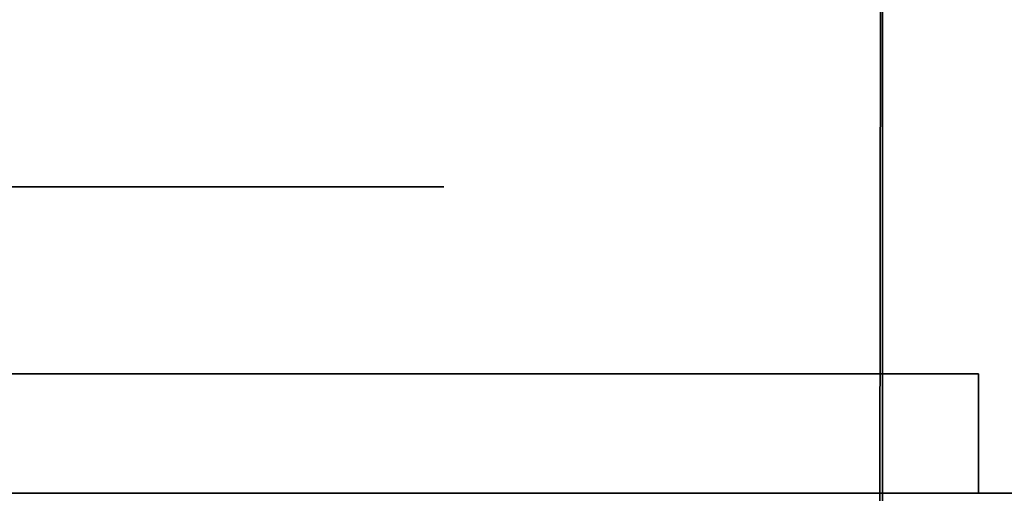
# Model space of a CAD drawing. Extents: x 413.3 to 457.5, y 5047.8 to 5050.
# Tile 154 of 256: x 419.4225 to 419.4752, y 5049.9282 to 5049.9535. Entities that reach past the tile are written whole.
import ezdxf

# ---------------------------------------------------------------- set-up
doc = ezdxf.new("R2010")
doc.units = 0
doc.header["$LTSCALE"] = 150
doc.header["$MEASUREMENT"] = 0
doc.layers.add('3DFACE_BOLT', color=7, linetype='CONTINUOUS')
doc.layers.add('3DFACE_SHAPE', color=7, linetype='CONTINUOUS')

msp = doc.modelspace()

# ---------------------------------------------------------------- linework, layer by layer
at = {"layer": '3DFACE_BOLT', "color": 1}
for points, invisible_edges in [([(419.418464, 5049.944559, -0.135), (419.425152, 5049.944559, -0.146583), (419.418464, 5049.934559, -0.135)], 14), ([(419.418464, 5049.934559, -0.135), (419.425152, 5049.944559, -0.146583), (419.425152, 5049.934559, -0.146583)], 3), ([(419.425152, 5049.944559, -0.123417), (419.418464, 5049.944559, -0.135), (419.425152, 5049.934559, -0.123417)], 14), ([(419.425152, 5049.934559, -0.123417), (419.418464, 5049.944559, -0.135), (419.418464, 5049.934559, -0.135)], 3), ([(419.418464, 5049.944559, -0.135), (419.425152, 5049.944559, -0.123417), (419.425152, 5049.944559, -0.146583)], 2), ([(419.418464, 5049.944559, -0.065), (419.425152, 5049.944559, -0.076583), (419.418464, 5049.934559, -0.065)], 14), ([(419.418464, 5049.934559, -0.065), (419.425152, 5049.944559, -0.076583), (419.425152, 5049.934559, -0.076583)], 3), ([(419.425152, 5049.944559, -0.053417), (419.418464, 5049.944559, -0.065), (419.425152, 5049.934559, -0.053417)], 14), ([(419.425152, 5049.934559, -0.053417), (419.418464, 5049.944559, -0.065), (419.418464, 5049.934559, -0.065)], 3), ([(419.418464, 5049.944559, -0.065), (419.425152, 5049.944559, -0.053417), (419.425152, 5049.944559, -0.076583)], 2), ([(419.425152, 5049.944559, -0.146583), (419.438527, 5049.944559, -0.146583), (419.425152, 5049.934559, -0.146583)], 14), ([(419.425152, 5049.934559, -0.146583), (419.438527, 5049.944559, -0.146583), (419.438527, 5049.934559, -0.146583)], 3), ([(419.438527, 5049.944559, -0.123417), (419.425152, 5049.944559, -0.123417), (419.438527, 5049.934559, -0.123417)], 14), ([(419.438527, 5049.934559, -0.123417), (419.425152, 5049.944559, -0.123417), (419.425152, 5049.934559, -0.123417)], 3), ([(419.425152, 5049.944559, -0.123417), (419.438527, 5049.944559, -0.123417), (419.425152, 5049.944559, -0.146583)], 14), ([(419.425152, 5049.944559, -0.146583), (419.438527, 5049.944559, -0.123417), (419.438527, 5049.944559, -0.146583)], 3), ([(419.425152, 5049.944559, -0.076583), (419.438527, 5049.944559, -0.076583), (419.425152, 5049.934559, -0.076583)], 14), ([(419.425152, 5049.934559, -0.076583), (419.438527, 5049.944559, -0.076583), (419.438527, 5049.934559, -0.076583)], 3), ([(419.438527, 5049.944559, -0.053417), (419.425152, 5049.944559, -0.053417), (419.438527, 5049.934559, -0.053417)], 14), ([(419.438527, 5049.934559, -0.053417), (419.425152, 5049.944559, -0.053417), (419.425152, 5049.934559, -0.053417)], 3), ([(419.425152, 5049.944559, -0.053417), (419.438527, 5049.944559, -0.053417), (419.425152, 5049.944559, -0.076583)], 14), ([(419.425152, 5049.944559, -0.076583), (419.438527, 5049.944559, -0.053417), (419.438527, 5049.944559, -0.076583)], 3), ([(419.438527, 5049.944559, -0.146583), (419.445214, 5049.944559, -0.135), (419.438527, 5049.934559, -0.146583)], 14), ([(419.438527, 5049.934559, -0.146583), (419.445214, 5049.944559, -0.135), (419.445214, 5049.934559, -0.135)], 3), ([(419.445214, 5049.944559, -0.135), (419.438527, 5049.944559, -0.123417), (419.445214, 5049.934559, -0.135)], 14), ([(419.445214, 5049.934559, -0.135), (419.438527, 5049.944559, -0.123417), (419.438527, 5049.934559, -0.123417)], 3), ([(419.438527, 5049.944559, -0.123417), (419.445214, 5049.944559, -0.135), (419.438527, 5049.944559, -0.146583)], 12), ([(419.438527, 5049.944559, -0.076583), (419.445214, 5049.944559, -0.065), (419.438527, 5049.934559, -0.076583)], 14), ([(419.438527, 5049.934559, -0.076583), (419.445214, 5049.944559, -0.065), (419.445214, 5049.934559, -0.065)], 3), ([(419.445214, 5049.944559, -0.065), (419.438527, 5049.944559, -0.053417), (419.445214, 5049.934559, -0.065)], 14), ([(419.445214, 5049.934559, -0.065), (419.438527, 5049.944559, -0.053417), (419.438527, 5049.934559, -0.053417)], 3), ([(419.438527, 5049.944559, -0.053417), (419.445214, 5049.944559, -0.065), (419.438527, 5049.944559, -0.076583)], 12), ([(419.418464, 5049.934559, -0.135), (419.425152, 5049.934559, -0.146583), (419.425152, 5049.934559, -0.123417)], 2), ([(419.418464, 5049.934559, -0.065), (419.425152, 5049.934559, -0.076583), (419.425152, 5049.934559, -0.053417)], 2), ([(419.423839, 5049.934559, -0.135), (419.424231, 5049.934559, -0.137472), (419.423839, 5049.884559, -0.135)], 14), ([(419.423839, 5049.884559, -0.135), (419.424231, 5049.934559, -0.137472), (419.424231, 5049.884559, -0.137472)], 3), ([(419.424231, 5049.934559, -0.132528), (419.423839, 5049.934559, -0.135), (419.424231, 5049.884559, -0.132528)], 14), ([(419.424231, 5049.884559, -0.132528), (419.423839, 5049.934559, -0.135), (419.423839, 5049.884559, -0.135)], 3), ([(419.423839, 5049.934559, -0.135), (419.424231, 5049.934559, -0.132528), (419.424231, 5049.934559, -0.137472)], 2), ([(419.423839, 5049.934559, -0.065), (419.424231, 5049.934559, -0.067472), (419.423839, 5049.884559, -0.065)], 14), ([(419.423839, 5049.884559, -0.065), (419.424231, 5049.934559, -0.067472), (419.424231, 5049.884559, -0.067472)], 3), ([(419.424231, 5049.934559, -0.062528), (419.423839, 5049.934559, -0.065), (419.424231, 5049.884559, -0.062528)], 14), ([(419.424231, 5049.884559, -0.062528), (419.423839, 5049.934559, -0.065), (419.423839, 5049.884559, -0.065)], 3), ([(419.423839, 5049.934559, -0.065), (419.424231, 5049.934559, -0.062528), (419.424231, 5049.934559, -0.067472)], 2), ([(419.424231, 5049.934559, -0.137472), (419.425367, 5049.934559, -0.139702), (419.424231, 5049.884559, -0.137472)], 14), ([(419.424231, 5049.884559, -0.137472), (419.425367, 5049.934559, -0.139702), (419.425367, 5049.884559, -0.139702)], 3), ([(419.425367, 5049.934559, -0.130298), (419.424231, 5049.934559, -0.132528), (419.425367, 5049.884559, -0.130298)], 14), ([(419.425367, 5049.884559, -0.130298), (419.424231, 5049.934559, -0.132528), (419.424231, 5049.884559, -0.132528)], 3), ([(419.424231, 5049.934559, -0.132528), (419.425367, 5049.934559, -0.130298), (419.424231, 5049.934559, -0.137472)], 14), ([(419.424231, 5049.934559, -0.137472), (419.425367, 5049.934559, -0.130298), (419.425367, 5049.934559, -0.139702)], 3), ([(419.424231, 5049.934559, -0.067472), (419.425367, 5049.934559, -0.069702), (419.424231, 5049.884559, -0.067472)], 14), ([(419.424231, 5049.884559, -0.067472), (419.425367, 5049.934559, -0.069702), (419.425367, 5049.884559, -0.069702)], 3), ([(419.425367, 5049.934559, -0.060298), (419.424231, 5049.934559, -0.062528), (419.425367, 5049.884559, -0.060298)], 14), ([(419.425367, 5049.884559, -0.060298), (419.424231, 5049.934559, -0.062528), (419.424231, 5049.884559, -0.062528)], 3), ([(419.424231, 5049.934559, -0.062528), (419.425367, 5049.934559, -0.060298), (419.424231, 5049.934559, -0.067472)], 14), ([(419.424231, 5049.934559, -0.067472), (419.425367, 5049.934559, -0.060298), (419.425367, 5049.934559, -0.069702)], 3), ([(419.425152, 5049.934559, -0.146583), (419.438527, 5049.934559, -0.146583), (419.425152, 5049.934559, -0.123417)], 14), ([(419.425152, 5049.934559, -0.123417), (419.438527, 5049.934559, -0.146583), (419.438527, 5049.934559, -0.123417)], 3), ([(419.425152, 5049.934559, -0.076583), (419.438527, 5049.934559, -0.076583), (419.425152, 5049.934559, -0.053417)], 14), ([(419.425152, 5049.934559, -0.053417), (419.438527, 5049.934559, -0.076583), (419.438527, 5049.934559, -0.053417)], 3), ([(419.425367, 5049.934559, -0.139702), (419.427137, 5049.934559, -0.141472), (419.425367, 5049.884559, -0.139702)], 14), ([(419.425367, 5049.884559, -0.139702), (419.427137, 5049.934559, -0.141472), (419.427137, 5049.884559, -0.141472)], 3), ([(419.427137, 5049.934559, -0.128528), (419.425367, 5049.934559, -0.130298), (419.427137, 5049.884559, -0.128528)], 14), ([(419.427137, 5049.884559, -0.128528), (419.425367, 5049.934559, -0.130298), (419.425367, 5049.884559, -0.130298)], 3), ([(419.425367, 5049.934559, -0.130298), (419.427137, 5049.934559, -0.128528), (419.425367, 5049.934559, -0.139702)], 14), ([(419.425367, 5049.934559, -0.139702), (419.427137, 5049.934559, -0.128528), (419.427137, 5049.934559, -0.141472)], 3), ([(419.425367, 5049.934559, -0.069702), (419.427137, 5049.934559, -0.071472), (419.425367, 5049.884559, -0.069702)], 14), ([(419.425367, 5049.884559, -0.069702), (419.427137, 5049.934559, -0.071472), (419.427137, 5049.884559, -0.071472)], 3), ([(419.427137, 5049.934559, -0.058528), (419.425367, 5049.934559, -0.060298), (419.427137, 5049.884559, -0.058528)], 14), ([(419.427137, 5049.884559, -0.058528), (419.425367, 5049.934559, -0.060298), (419.425367, 5049.884559, -0.060298)], 3), ([(419.425367, 5049.934559, -0.060298), (419.427137, 5049.934559, -0.058528), (419.425367, 5049.934559, -0.069702)], 14), ([(419.425367, 5049.934559, -0.069702), (419.427137, 5049.934559, -0.058528), (419.427137, 5049.934559, -0.071472)], 3), ([(419.427137, 5049.934559, -0.141472), (419.429367, 5049.934559, -0.142608), (419.427137, 5049.884559, -0.141472)], 14), ([(419.427137, 5049.884559, -0.141472), (419.429367, 5049.934559, -0.142608), (419.429367, 5049.884559, -0.142608)], 3), ([(419.429367, 5049.934559, -0.127392), (419.427137, 5049.934559, -0.128528), (419.429367, 5049.884559, -0.127392)], 14), ([(419.429367, 5049.884559, -0.127392), (419.427137, 5049.934559, -0.128528), (419.427137, 5049.884559, -0.128528)], 3), ([(419.427137, 5049.934559, -0.128528), (419.429367, 5049.934559, -0.127392), (419.427137, 5049.934559, -0.141472)], 14), ([(419.427137, 5049.934559, -0.141472), (419.429367, 5049.934559, -0.127392), (419.429367, 5049.934559, -0.142608)], 3), ([(419.427137, 5049.934559, -0.071472), (419.429367, 5049.934559, -0.072608), (419.427137, 5049.884559, -0.071472)], 14), ([(419.427137, 5049.884559, -0.071472), (419.429367, 5049.934559, -0.072608), (419.429367, 5049.884559, -0.072608)], 3), ([(419.429367, 5049.934559, -0.057392), (419.427137, 5049.934559, -0.058528), (419.429367, 5049.884559, -0.057392)], 14), ([(419.429367, 5049.884559, -0.057392), (419.427137, 5049.934559, -0.058528), (419.427137, 5049.884559, -0.058528)], 3), ([(419.427137, 5049.934559, -0.058528), (419.429367, 5049.934559, -0.057392), (419.427137, 5049.934559, -0.071472)], 14), ([(419.427137, 5049.934559, -0.071472), (419.429367, 5049.934559, -0.057392), (419.429367, 5049.934559, -0.072608)], 3), ([(419.429367, 5049.934559, -0.142608), (419.431839, 5049.934559, -0.143), (419.429367, 5049.884559, -0.142608)], 14), ([(419.429367, 5049.884559, -0.142608), (419.431839, 5049.934559, -0.143), (419.431839, 5049.884559, -0.143)], 3), ([(419.431839, 5049.934559, -0.127), (419.429367, 5049.934559, -0.127392), (419.431839, 5049.884559, -0.127)], 14), ([(419.431839, 5049.884559, -0.127), (419.429367, 5049.934559, -0.127392), (419.429367, 5049.884559, -0.127392)], 3), ([(419.429367, 5049.934559, -0.127392), (419.431839, 5049.934559, -0.127), (419.429367, 5049.934559, -0.142608)], 14), ([(419.429367, 5049.934559, -0.142608), (419.431839, 5049.934559, -0.127), (419.431839, 5049.934559, -0.143)], 3), ([(419.429367, 5049.934559, -0.072608), (419.431839, 5049.934559, -0.073), (419.429367, 5049.884559, -0.072608)], 14), ([(419.429367, 5049.884559, -0.072608), (419.431839, 5049.934559, -0.073), (419.431839, 5049.884559, -0.073)], 3), ([(419.431839, 5049.934559, -0.057), (419.429367, 5049.934559, -0.057392), (419.431839, 5049.884559, -0.057)], 14), ([(419.431839, 5049.884559, -0.057), (419.429367, 5049.934559, -0.057392), (419.429367, 5049.884559, -0.057392)], 3), ([(419.429367, 5049.934559, -0.057392), (419.431839, 5049.934559, -0.057), (419.429367, 5049.934559, -0.072608)], 14), ([(419.429367, 5049.934559, -0.072608), (419.431839, 5049.934559, -0.057), (419.431839, 5049.934559, -0.073)], 3), ([(419.431839, 5049.934559, -0.143), (419.434312, 5049.934559, -0.142608), (419.431839, 5049.884559, -0.143)], 14), ([(419.431839, 5049.884559, -0.143), (419.434312, 5049.934559, -0.142608), (419.434312, 5049.884559, -0.142608)], 3), ([(419.434312, 5049.934559, -0.127392), (419.431839, 5049.934559, -0.127), (419.434312, 5049.884559, -0.127392)], 14), ([(419.434312, 5049.884559, -0.127392), (419.431839, 5049.934559, -0.127), (419.431839, 5049.884559, -0.127)], 3), ([(419.431839, 5049.934559, -0.127), (419.434312, 5049.934559, -0.127392), (419.431839, 5049.934559, -0.143)], 14), ([(419.431839, 5049.934559, -0.143), (419.434312, 5049.934559, -0.127392), (419.434312, 5049.934559, -0.142608)], 3), ([(419.431839, 5049.934559, -0.073), (419.434312, 5049.934559, -0.072608), (419.431839, 5049.884559, -0.073)], 14), ([(419.431839, 5049.884559, -0.073), (419.434312, 5049.934559, -0.072608), (419.434312, 5049.884559, -0.072608)], 3), ([(419.434312, 5049.934559, -0.057392), (419.431839, 5049.934559, -0.057), (419.434312, 5049.884559, -0.057392)], 14), ([(419.434312, 5049.884559, -0.057392), (419.431839, 5049.934559, -0.057), (419.431839, 5049.884559, -0.057)], 3), ([(419.431839, 5049.934559, -0.057), (419.434312, 5049.934559, -0.057392), (419.431839, 5049.934559, -0.073)], 14), ([(419.431839, 5049.934559, -0.073), (419.434312, 5049.934559, -0.057392), (419.434312, 5049.934559, -0.072608)], 3), ([(419.434312, 5049.934559, -0.142608), (419.436542, 5049.934559, -0.141472), (419.434312, 5049.884559, -0.142608)], 14), ([(419.434312, 5049.884559, -0.142608), (419.436542, 5049.934559, -0.141472), (419.436542, 5049.884559, -0.141472)], 3), ([(419.436542, 5049.934559, -0.128528), (419.434312, 5049.934559, -0.127392), (419.436542, 5049.884559, -0.128528)], 14), ([(419.436542, 5049.884559, -0.128528), (419.434312, 5049.934559, -0.127392), (419.434312, 5049.884559, -0.127392)], 3), ([(419.434312, 5049.934559, -0.127392), (419.436542, 5049.934559, -0.128528), (419.434312, 5049.934559, -0.142608)], 14), ([(419.434312, 5049.934559, -0.142608), (419.436542, 5049.934559, -0.128528), (419.436542, 5049.934559, -0.141472)], 3), ([(419.434312, 5049.934559, -0.072608), (419.436542, 5049.934559, -0.071472), (419.434312, 5049.884559, -0.072608)], 14), ([(419.434312, 5049.884559, -0.072608), (419.436542, 5049.934559, -0.071472), (419.436542, 5049.884559, -0.071472)], 3), ([(419.436542, 5049.934559, -0.058528), (419.434312, 5049.934559, -0.057392), (419.436542, 5049.884559, -0.058528)], 14), ([(419.436542, 5049.884559, -0.058528), (419.434312, 5049.934559, -0.057392), (419.434312, 5049.884559, -0.057392)], 3), ([(419.434312, 5049.934559, -0.057392), (419.436542, 5049.934559, -0.058528), (419.434312, 5049.934559, -0.072608)], 14), ([(419.434312, 5049.934559, -0.072608), (419.436542, 5049.934559, -0.058528), (419.436542, 5049.934559, -0.071472)], 3), ([(419.436542, 5049.934559, -0.141472), (419.438312, 5049.934559, -0.139702), (419.436542, 5049.884559, -0.141472)], 14), ([(419.436542, 5049.884559, -0.141472), (419.438312, 5049.934559, -0.139702), (419.438312, 5049.884559, -0.139702)], 3), ([(419.438312, 5049.934559, -0.130298), (419.436542, 5049.934559, -0.128528), (419.438312, 5049.884559, -0.130298)], 14), ([(419.438312, 5049.884559, -0.130298), (419.436542, 5049.934559, -0.128528), (419.436542, 5049.884559, -0.128528)], 3), ([(419.436542, 5049.934559, -0.128528), (419.438312, 5049.934559, -0.130298), (419.436542, 5049.934559, -0.141472)], 14), ([(419.436542, 5049.934559, -0.141472), (419.438312, 5049.934559, -0.130298), (419.438312, 5049.934559, -0.139702)], 3), ([(419.436542, 5049.934559, -0.071472), (419.438312, 5049.934559, -0.069702), (419.436542, 5049.884559, -0.071472)], 14), ([(419.436542, 5049.884559, -0.071472), (419.438312, 5049.934559, -0.069702), (419.438312, 5049.884559, -0.069702)], 3), ([(419.438312, 5049.934559, -0.060298), (419.436542, 5049.934559, -0.058528), (419.438312, 5049.884559, -0.060298)], 14), ([(419.438312, 5049.884559, -0.060298), (419.436542, 5049.934559, -0.058528), (419.436542, 5049.884559, -0.058528)], 3), ([(419.436542, 5049.934559, -0.058528), (419.438312, 5049.934559, -0.060298), (419.436542, 5049.934559, -0.071472)], 14), ([(419.436542, 5049.934559, -0.071472), (419.438312, 5049.934559, -0.060298), (419.438312, 5049.934559, -0.069702)], 3), ([(419.438312, 5049.934559, -0.139702), (419.439448, 5049.934559, -0.137472), (419.438312, 5049.884559, -0.139702)], 14), ([(419.438312, 5049.884559, -0.139702), (419.439448, 5049.934559, -0.137472), (419.439448, 5049.884559, -0.137472)], 3), ([(419.439448, 5049.934559, -0.132528), (419.438312, 5049.934559, -0.130298), (419.439448, 5049.884559, -0.132528)], 14), ([(419.439448, 5049.884559, -0.132528), (419.438312, 5049.934559, -0.130298), (419.438312, 5049.884559, -0.130298)], 3), ([(419.438312, 5049.934559, -0.130298), (419.439448, 5049.934559, -0.132528), (419.438312, 5049.934559, -0.139702)], 14), ([(419.438312, 5049.934559, -0.139702), (419.439448, 5049.934559, -0.132528), (419.439448, 5049.934559, -0.137472)], 3), ([(419.438312, 5049.934559, -0.069702), (419.439448, 5049.934559, -0.067472), (419.438312, 5049.884559, -0.069702)], 14), ([(419.438312, 5049.884559, -0.069702), (419.439448, 5049.934559, -0.067472), (419.439448, 5049.884559, -0.067472)], 3), ([(419.439448, 5049.934559, -0.062528), (419.438312, 5049.934559, -0.060298), (419.439448, 5049.884559, -0.062528)], 14), ([(419.439448, 5049.884559, -0.062528), (419.438312, 5049.934559, -0.060298), (419.438312, 5049.884559, -0.060298)], 3), ([(419.438312, 5049.934559, -0.060298), (419.439448, 5049.934559, -0.062528), (419.438312, 5049.934559, -0.069702)], 14), ([(419.438312, 5049.934559, -0.069702), (419.439448, 5049.934559, -0.062528), (419.439448, 5049.934559, -0.067472)], 3), ([(419.438527, 5049.934559, -0.146583), (419.445214, 5049.934559, -0.135), (419.438527, 5049.934559, -0.123417)], 12), ([(419.438527, 5049.934559, -0.076583), (419.445214, 5049.934559, -0.065), (419.438527, 5049.934559, -0.053417)], 12), ([(419.439448, 5049.934559, -0.137472), (419.439839, 5049.934559, -0.135), (419.439448, 5049.884559, -0.137472)], 14), ([(419.439448, 5049.884559, -0.137472), (419.439839, 5049.934559, -0.135), (419.439839, 5049.884559, -0.135)], 3), ([(419.439839, 5049.934559, -0.135), (419.439448, 5049.934559, -0.132528), (419.439839, 5049.884559, -0.135)], 14), ([(419.439839, 5049.884559, -0.135), (419.439448, 5049.934559, -0.132528), (419.439448, 5049.884559, -0.132528)], 3), ([(419.439448, 5049.934559, -0.132528), (419.439839, 5049.934559, -0.135), (419.439448, 5049.934559, -0.137472)], 12), ([(419.439448, 5049.934559, -0.067472), (419.439839, 5049.934559, -0.065), (419.439448, 5049.884559, -0.067472)], 14), ([(419.439448, 5049.884559, -0.067472), (419.439839, 5049.934559, -0.065), (419.439839, 5049.884559, -0.065)], 3), ([(419.439839, 5049.934559, -0.065), (419.439448, 5049.934559, -0.062528), (419.439839, 5049.884559, -0.065)], 14), ([(419.439839, 5049.884559, -0.065), (419.439448, 5049.934559, -0.062528), (419.439448, 5049.884559, -0.062528)], 3), ([(419.439448, 5049.934559, -0.062528), (419.439839, 5049.934559, -0.065), (419.439448, 5049.934559, -0.067472)], 12)]:
    msp.add_3dface(points, dxfattribs=dict(at, invisible_edges=invisible_edges))
at = {"layer": '3DFACE_SHAPE', "color": 13}
for points, invisible_edges in [([(419.468689, 5050.024866), (419.26869, 5050.025153), (419.26554, 5047.825153)], 12), ([(419.26554, 5047.825153, -0.2), (419.26869, 5050.025153, -0.2), (419.465539, 5047.824866, -0.2)], 2), ([(419.465539, 5047.824866), (419.468689, 5050.024866), (419.26554, 5047.825153)], 2), ([(419.26869, 5050.025153, -0.2), (419.468689, 5050.024866, -0.2), (419.465539, 5047.824866, -0.2)], 12), ([(419.368689, 5047.825005, -0.0095), (419.371839, 5050.025005, -0.0095), (419.465539, 5047.824866, -0.0095)], 2), ([(419.468689, 5050.024866, -0.1905), (419.371839, 5050.025005, -0.1905), (419.368689, 5047.825005, -0.1905)], 12), ([(419.465539, 5047.824866, -0.1905), (419.468689, 5050.024866, -0.1905), (419.368689, 5047.825005, -0.1905)], 2), ([(419.371839, 5050.025005, -0.0095), (419.468689, 5050.024866, -0.0095), (419.465539, 5047.824866, -0.0095)], 12), ([(419.465539, 5047.824866, -0.0095), (419.468689, 5050.024866, -0.0095), (419.465539, 5047.824866)], 2), ([(419.468689, 5050.024866, -0.0095), (419.468689, 5050.024866), (419.465539, 5047.824866)], 12), ([(419.465539, 5047.824866, -0.2), (419.468689, 5050.024866, -0.2), (419.465539, 5047.824866, -0.1905)], 2), ([(419.468689, 5050.024866, -0.2), (419.468689, 5050.024866, -0.1905), (419.465539, 5047.824866, -0.1905)], 12), ([(419.468689, 5050.025009, -0.0095), (419.468689, 5049.928159, -0.0095), (419.468689, 5050.025009)], 2), ([(419.468689, 5049.928159, -0.0095), (419.468689, 5049.921859, -0.0095), (419.468689, 5050.025009)], 14), ([(419.468689, 5050.025009), (419.468689, 5049.921859, -0.0095), (419.468689, 5049.825009)], 3), ([(419.468689, 5049.825009), (423.268689, 5049.825009), (419.468689, 5050.025009)], 2), ([(423.268689, 5049.825009), (423.268689, 5050.025009), (419.468689, 5050.025009)], 12), ([(419.468689, 5050.025009, -0.0095), (423.268689, 5050.025009, -0.0095), (419.468689, 5049.928159, -0.0095)], 2), ([(423.268689, 5050.025009, -0.0095), (423.268689, 5049.928159, -0.0095), (419.468689, 5049.928159, -0.0095)], 12), ([(423.268689, 5049.825009, -0.2), (419.468689, 5049.825009, -0.2), (423.268689, 5050.025009, -0.2)], 2), ([(419.468689, 5049.825009, -0.2), (419.468689, 5050.025009, -0.2), (423.268689, 5050.025009, -0.2)], 12), ([(423.268689, 5050.025009, -0.1905), (419.468689, 5050.025009, -0.1905), (423.268689, 5049.928159, -0.1905)], 2), ([(419.468689, 5050.025009, -0.1905), (419.468689, 5049.928159, -0.1905), (423.268689, 5049.928159, -0.1905)], 12), ([(419.468689, 5049.825009, -0.2), (419.468689, 5049.928159, -0.1905), (419.468689, 5050.025009, -0.2)], 3), ([(419.468689, 5049.928159, -0.1905), (419.468689, 5050.025009, -0.1905), (419.468689, 5050.025009, -0.2)], 12), ([(419.473839, 5049.928159, -0.03), (419.378239, 5049.934559, -0.03), (419.371839, 5049.928159, -0.03)], 3), ([(419.378239, 5049.934559, -0.17), (419.473839, 5049.928159, -0.17), (419.371839, 5049.928159, -0.17)], 13), ([(419.431839, 5049.934559, -0.03), (419.425829, 5049.934559, -0.05899), (419.378239, 5049.934559, -0.03)], 15), ([(419.425829, 5049.934559, -0.05899), (419.423339, 5049.934559, -0.065), (419.378239, 5049.934559, -0.03)], 14), ([(419.378239, 5049.934559, -0.03), (419.423339, 5049.934559, -0.065), (419.425829, 5049.934559, -0.07101)], 13), ([(419.425829, 5049.934559, -0.07101), (419.423339, 5049.934559, -0.135), (419.378239, 5049.934559, -0.03)], 15), ([(419.423339, 5049.934559, -0.135), (419.425829, 5049.934559, -0.14101), (419.378239, 5049.934559, -0.03)], 14), ([(419.378239, 5049.934559, -0.03), (419.425829, 5049.934559, -0.14101), (419.378239, 5049.934559, -0.17)], 3), ([(419.425829, 5049.934559, -0.14101), (419.473839, 5049.934559, -0.17), (419.378239, 5049.934559, -0.17)], 13), ([(419.431839, 5049.934559, -0.03), (419.378239, 5049.934559, -0.03), (419.473839, 5049.928159, -0.03)], 14), ([(419.378239, 5049.934559, -0.17), (419.473839, 5049.934559, -0.17), (419.473839, 5049.928159, -0.17)], 12), ([(419.425829, 5049.934559, -0.12899), (419.423339, 5049.934559, -0.135), (419.425829, 5049.934559, -0.07101)], 14), ([(419.425829, 5049.934559, -0.12899), (419.425829, 5049.928159, -0.12899), (419.423339, 5049.934559, -0.135)], 3), ([(419.425829, 5049.928159, -0.12899), (419.423339, 5049.928159, -0.135), (419.423339, 5049.934559, -0.135)], 14), ([(419.423339, 5049.934559, -0.135), (419.423339, 5049.928159, -0.135), (419.425829, 5049.934559, -0.14101)], 3), ([(419.423339, 5049.928159, -0.135), (419.425829, 5049.928159, -0.14101), (419.425829, 5049.934559, -0.14101)], 14), ([(419.425829, 5049.934559, -0.05899), (419.425829, 5049.928159, -0.05899), (419.423339, 5049.934559, -0.065)], 3), ([(419.425829, 5049.928159, -0.05899), (419.423339, 5049.928159, -0.065), (419.423339, 5049.934559, -0.065)], 14), ([(419.423339, 5049.934559, -0.065), (419.423339, 5049.928159, -0.065), (419.425829, 5049.934559, -0.07101)], 3), ([(419.423339, 5049.928159, -0.065), (419.425829, 5049.928159, -0.07101), (419.425829, 5049.934559, -0.07101)], 14), ([(419.431839, 5049.934559, -0.0565), (419.425829, 5049.934559, -0.05899), (419.431839, 5049.934559, -0.03)], 14), ([(419.425829, 5049.934559, -0.14101), (419.431839, 5049.934559, -0.1435), (419.473839, 5049.934559, -0.17)], 14), ([(419.431839, 5049.934559, -0.1265), (419.425829, 5049.934559, -0.12899), (419.431839, 5049.934559, -0.0735)], 14), ([(419.431839, 5049.934559, -0.0735), (419.425829, 5049.934559, -0.12899), (419.425829, 5049.934559, -0.07101)], 3), ([(419.425829, 5049.934559, -0.14101), (419.425829, 5049.928159, -0.14101), (419.431839, 5049.934559, -0.1435)], 3), ([(419.425829, 5049.928159, -0.14101), (419.431839, 5049.928159, -0.1435), (419.431839, 5049.934559, -0.1435)], 14), ([(419.431839, 5049.934559, -0.1265), (419.431839, 5049.928159, -0.1265), (419.425829, 5049.934559, -0.12899)], 3), ([(419.431839, 5049.928159, -0.1265), (419.425829, 5049.928159, -0.12899), (419.425829, 5049.934559, -0.12899)], 14), ([(419.425829, 5049.934559, -0.07101), (419.425829, 5049.928159, -0.07101), (419.431839, 5049.934559, -0.0735)], 3), ([(419.425829, 5049.928159, -0.07101), (419.431839, 5049.928159, -0.0735), (419.431839, 5049.934559, -0.0735)], 14), ([(419.431839, 5049.934559, -0.0565), (419.431839, 5049.928159, -0.0565), (419.425829, 5049.934559, -0.05899)], 3), ([(419.431839, 5049.928159, -0.0565), (419.425829, 5049.928159, -0.05899), (419.425829, 5049.934559, -0.05899)], 14), ([(419.431839, 5049.934559, -0.1435), (419.43785, 5049.934559, -0.14101), (419.473839, 5049.934559, -0.17)], 14), ([(419.473839, 5049.934559, -0.03), (419.43785, 5049.934559, -0.05899), (419.431839, 5049.934559, -0.03)], 3), ([(419.43785, 5049.934559, -0.05899), (419.431839, 5049.934559, -0.0565), (419.431839, 5049.934559, -0.03)], 14), ([(419.43785, 5049.934559, -0.12899), (419.431839, 5049.934559, -0.1265), (419.43785, 5049.934559, -0.07101)], 14), ([(419.43785, 5049.934559, -0.07101), (419.431839, 5049.934559, -0.1265), (419.431839, 5049.934559, -0.0735)], 3), ([(419.431839, 5049.934559, -0.1435), (419.431839, 5049.928159, -0.1435), (419.43785, 5049.934559, -0.14101)], 3), ([(419.431839, 5049.928159, -0.1435), (419.43785, 5049.928159, -0.14101), (419.43785, 5049.934559, -0.14101)], 14), ([(419.43785, 5049.934559, -0.12899), (419.43785, 5049.928159, -0.12899), (419.431839, 5049.934559, -0.1265)], 3), ([(419.43785, 5049.928159, -0.12899), (419.431839, 5049.928159, -0.1265), (419.431839, 5049.934559, -0.1265)], 14), ([(419.431839, 5049.934559, -0.0735), (419.431839, 5049.928159, -0.0735), (419.43785, 5049.934559, -0.07101)], 3), ([(419.431839, 5049.928159, -0.0735), (419.43785, 5049.928159, -0.07101), (419.43785, 5049.934559, -0.07101)], 14), ([(419.43785, 5049.934559, -0.05899), (419.43785, 5049.928159, -0.05899), (419.431839, 5049.934559, -0.0565)], 3), ([(419.43785, 5049.928159, -0.05899), (419.431839, 5049.928159, -0.0565), (419.431839, 5049.934559, -0.0565)], 14), ([(419.473839, 5049.934559, -0.03), (419.431839, 5049.934559, -0.03), (419.473839, 5049.928159, -0.03)], 2), ([(419.473839, 5049.934559, -0.17), (419.43785, 5049.934559, -0.14101), (419.440339, 5049.934559, -0.135)], 13), ([(419.43785, 5049.934559, -0.07101), (419.440339, 5049.934559, -0.065), (419.43785, 5049.934559, -0.12899)], 14), ([(419.440339, 5049.934559, -0.065), (419.473839, 5049.934559, -0.17), (419.43785, 5049.934559, -0.12899)], 15), ([(419.43785, 5049.934559, -0.12899), (419.473839, 5049.934559, -0.17), (419.440339, 5049.934559, -0.135)], 3), ([(419.440339, 5049.934559, -0.065), (419.43785, 5049.934559, -0.05899), (419.473839, 5049.934559, -0.03)], 14), ([(419.43785, 5049.934559, -0.14101), (419.43785, 5049.928159, -0.14101), (419.440339, 5049.934559, -0.135)], 3), ([(419.43785, 5049.928159, -0.14101), (419.440339, 5049.928159, -0.135), (419.440339, 5049.934559, -0.135)], 14), ([(419.440339, 5049.934559, -0.135), (419.440339, 5049.928159, -0.135), (419.43785, 5049.934559, -0.12899)], 3), ([(419.440339, 5049.928159, -0.135), (419.43785, 5049.928159, -0.12899), (419.43785, 5049.934559, -0.12899)], 14), ([(419.43785, 5049.934559, -0.07101), (419.43785, 5049.928159, -0.07101), (419.440339, 5049.934559, -0.065)], 3), ([(419.43785, 5049.928159, -0.07101), (419.440339, 5049.928159, -0.065), (419.440339, 5049.934559, -0.065)], 14), ([(419.440339, 5049.934559, -0.065), (419.440339, 5049.928159, -0.065), (419.43785, 5049.934559, -0.05899)], 3), ([(419.440339, 5049.928159, -0.065), (419.43785, 5049.928159, -0.05899), (419.43785, 5049.934559, -0.05899)], 14), ([(419.473839, 5049.934559, -0.17), (419.440339, 5049.934559, -0.065), (419.473839, 5049.934559, -0.03)], 3), ([(419.473839, 5049.928159, -0.03), (419.473839, 5049.928159, -0.17), (419.473839, 5049.934559, -0.03)], 2), ([(419.473839, 5049.928159, -0.17), (419.473839, 5049.934559, -0.17), (419.473839, 5049.934559, -0.03)], 12), ([(419.423339, 5049.928159, -0.065), (419.425829, 5049.928159, -0.05899), (419.371839, 5049.928159, -0.065)], 14), ([(419.425829, 5049.928159, -0.05899), (419.431839, 5049.928159, -0.0565), (419.371839, 5049.928159, -0.065)], 14), ([(419.371839, 5049.928159, -0.065), (419.431839, 5049.928159, -0.0565), (419.371839, 5049.928159, -0.03)], 15), ([(419.431839, 5049.928159, -0.0565), (419.43785, 5049.928159, -0.05899), (419.371839, 5049.928159, -0.03)], 14), ([(419.371839, 5049.928159, -0.03), (419.43785, 5049.928159, -0.05899), (419.473839, 5049.928159, -0.03)], 3), ([(419.473839, 5049.928159, -0.17), (419.425829, 5049.928159, -0.14101), (419.371839, 5049.928159, -0.17)], 3), ([(419.371839, 5049.928159, -0.17), (419.425829, 5049.928159, -0.14101), (419.371839, 5049.928159, -0.135)], 3), ([(419.425829, 5049.928159, -0.14101), (419.423339, 5049.928159, -0.135), (419.371839, 5049.928159, -0.135)], 14), ([(419.423339, 5049.928159, -0.065), (419.371839, 5049.928159, -0.065), (419.425829, 5049.928159, -0.12899)], 15), ([(419.425829, 5049.928159, -0.12899), (419.371839, 5049.928159, -0.065), (419.423339, 5049.928159, -0.135)], 3), ([(419.371839, 5049.928159, -0.065), (419.371839, 5049.928159, -0.135), (419.423339, 5049.928159, -0.135)], 14), ([(419.425829, 5049.928159, -0.07101), (419.423339, 5049.928159, -0.065), (419.425829, 5049.928159, -0.12899)], 14), ([(419.473839, 5049.928159, -0.17), (419.431839, 5049.928159, -0.1435), (419.425829, 5049.928159, -0.14101)], 13), ([(419.425829, 5049.928159, -0.12899), (419.431839, 5049.928159, -0.1265), (419.425829, 5049.928159, -0.07101)], 14), ([(419.431839, 5049.928159, -0.1265), (419.431839, 5049.928159, -0.0735), (419.425829, 5049.928159, -0.07101)], 13), ([(419.431839, 5049.928159, -0.1265), (419.43785, 5049.928159, -0.12899), (419.431839, 5049.928159, -0.0735)], 14), ([(419.431839, 5049.928159, -0.0735), (419.43785, 5049.928159, -0.12899), (419.43785, 5049.928159, -0.07101)], 3), ([(419.43785, 5049.928159, -0.14101), (419.431839, 5049.928159, -0.1435), (419.473839, 5049.928159, -0.17)], 14), ([(419.43785, 5049.928159, -0.05899), (419.440339, 5049.928159, -0.065), (419.473839, 5049.928159, -0.03)], 14), ([(419.473839, 5049.928159, -0.03), (419.440339, 5049.928159, -0.065), (419.43785, 5049.928159, -0.07101)], 13), ([(419.43785, 5049.928159, -0.12899), (419.440339, 5049.928159, -0.135), (419.43785, 5049.928159, -0.07101)], 14), ([(419.43785, 5049.928159, -0.07101), (419.440339, 5049.928159, -0.135), (419.473839, 5049.928159, -0.03)], 15), ([(419.440339, 5049.928159, -0.135), (419.43785, 5049.928159, -0.14101), (419.473839, 5049.928159, -0.17)], 14), ([(419.440339, 5049.928159, -0.135), (419.473839, 5049.928159, -0.17), (419.473839, 5049.928159, -0.03)], 13)]:
    msp.add_3dface(points, dxfattribs=dict(at, invisible_edges=invisible_edges))

doc.saveas('drawing.dxf')
